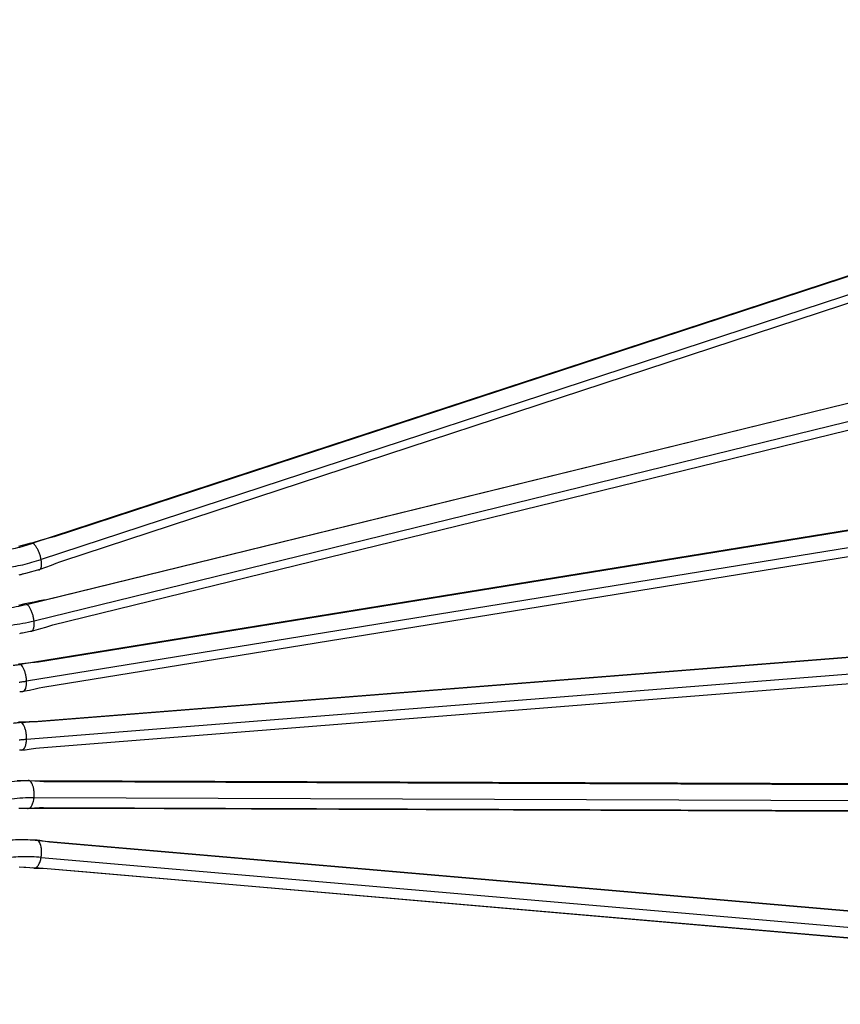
# Model space of a CAD drawing. Header units: inches. Extents: x -399 to 442, y -299 to 295.
# Tile 70 of 134: x 276 to 308, y -145 to -105. Entities that reach past the tile are written whole.
import ezdxf

# ---------------------------------------------------------------- set-up
doc = ezdxf.new("R2010")
doc.units = ezdxf.units.IN

# ---------------------------------------------------------------- blocks, each defined once
blk = doc.blocks.new('cable_2_1', base_point=(328.649, -169.834))
at = {"color": 1, "linetype": 'Continuous'}
for p, q in [((344.676, -166.587), (425.867, -160.153)), ((426.138, -160.996), (344.947, -167.43))]:
    blk.add_line(p, q, dxfattribs=at)
at = {"color": 7, "linetype": 'Continuous'}
for p, q in [((424.899, -160.253), (345.493, -166.545)), ((345.596, -167.844), (425.002, -161.552)), ((344.606, -166.567), (344.543, -166.574)), ((345.072, -166.551), (344.606, -166.567)), ((345.308, -166.546), (345.072, -166.551)), ((345.493, -166.545), (345.308, -166.546)), ((344.613, -167.968), (344.591, -167.967)), ((344.661, -167.966), (344.613, -167.968)), ((344.697, -167.964), (344.661, -167.966)), ((344.697, -167.964), (344.874, -167.944)), ((344.72, -167.962), (344.697, -167.964)), ((344.874, -167.944), (345.179, -167.905)), ((345.179, -167.905), (345.413, -167.873)), ((345.413, -167.873), (345.596, -167.844))]:
    blk.add_line(p, q, dxfattribs=at)
at = {"color": 1, "linetype": 'Continuous'}
for points, knots in [([(344.676, -166.587), (344.609, -166.593), (344.475, -166.604), (344.342, -166.619), (344.275, -166.627)], [0, 0, 0, 0, 0.2015128, 0.4035156, 0.4035156, 0.4035156, 0.4035156]), ([(344.676, -166.587), (344.672, -166.585), (344.665, -166.581), (344.657, -166.578), (344.653, -166.576)], [0, 0, 0, 0, 0.01305575, 0.02568616, 0.02568616, 0.02568616, 0.02568616]), ([(344.947, -167.43), (344.948, -167.369), (344.948, -167.248), (344.924, -167.071), (344.884, -166.907), (344.828, -166.767), (344.764, -166.654), (344.703, -166.608), (344.676, -166.587)], [0, 0, 0, 0, 0.1812706, 0.3628835, 0.5347118, 0.6877178, 0.8153072, 0.9155106, 0.9155106, 0.9155106, 0.9155106]), ([(344.947, -167.43), (344.885, -167.435), (344.759, -167.446), (344.633, -167.46), (344.571, -167.468)], [0, 0, 0, 0, 0.1891392, 0.3787383, 0.3787383, 0.3787383, 0.3787383]), ([(344.72, -167.962), (344.75, -167.947), (344.823, -167.913), (344.886, -167.785), (344.934, -167.623), (344.943, -167.498), (344.947, -167.43)], [0, 0, 0, 0, 0.0997647, 0.2338485, 0.4067584, 0.6096321, 0.6096321, 0.6096321, 0.6096321])]:
    blk.add_open_spline(points, degree=3, knots=knots, dxfattribs=at)
at = {"color": 7, "linetype": 'Continuous'}
blk.add_open_spline([(344.653, -166.576), (344.645, -166.574), (344.63, -166.569), (344.614, -166.568), (344.606, -166.567)], degree=3, knots=[0, 0, 0, 0, 0.02419501, 0.04746317, 0.04746317, 0.04746317, 0.04746317], dxfattribs=at)
blk = doc.blocks.new('cable_2_2_1__209', base_point=(330.125, -166.768))
at = {"color": 1, "linetype": 'Continuous'}
for p, q in [((425.818, -150.516), (344.627, -163.68)), ((426.138, -151.352), (344.947, -164.516)), ((344.604, -163.669), (344.627, -163.68))]:
    blk.add_line(p, q, dxfattribs=at)
at = {"color": 7, "linetype": 'Continuous'}
for p, q in [((345.543, -163.55), (424.743, -150.709)), ((424.951, -151.991), (345.751, -164.832)), ((344.537, -163.662), (344.867, -163.62)), ((344.867, -163.62), (345.152, -163.587)), ((345.152, -163.587), (345.371, -163.565)), ((345.371, -163.565), (345.543, -163.55)), ((344.614, -165.06), (344.603, -165.059)), ((344.633, -165.059), (344.614, -165.06)), ((344.671, -165.056), (344.633, -165.059)), ((344.766, -165.043), (344.671, -165.056)), ((345.087, -164.979), (344.766, -165.043)), ((345.368, -164.92), (345.087, -164.979)), ((345.583, -164.872), (345.368, -164.92)), ((345.751, -164.832), (345.583, -164.872))]:
    blk.add_line(p, q, dxfattribs=at)
at = {"color": 1, "linetype": 'Continuous'}
for points, knots in [([(344.275, -163.729), (344.333, -163.722), (344.451, -163.707), (344.568, -163.689), (344.627, -163.68)], [0, 0, 0, 0, 0.1776326, 0.3557088, 0.3557088, 0.3557088, 0.3557088]), ([(344.947, -164.516), (344.943, -164.456), (344.935, -164.336), (344.899, -164.16), (344.849, -163.997), (344.785, -163.858), (344.716, -163.747), (344.654, -163.7), (344.627, -163.68)], [0, 0, 0, 0, 0.1804451, 0.362575, 0.5359991, 0.6912525, 0.8210778, 0.9224258, 0.9224258, 0.9224258, 0.9224258]), ([(344.571, -164.57), (344.633, -164.562), (344.759, -164.546), (344.885, -164.526), (344.947, -164.516)], [0, 0, 0, 0, 0.1900668, 0.3806084, 0.3806084, 0.3806084, 0.3806084]), ([(344.766, -165.043), (344.795, -165.028), (344.863, -164.995), (344.914, -164.867), (344.948, -164.707), (344.948, -164.584), (344.947, -164.516)], [0, 0, 0, 0, 0.0933435, 0.2208297, 0.3887439, 0.5886892, 0.5886892, 0.5886892, 0.5886892])]:
    blk.add_open_spline(points, degree=3, knots=knots, dxfattribs=at)
at = {"color": 7, "linetype": 'Continuous'}
blk.add_open_spline([(344.699, -165.036), (344.711, -165.039), (344.733, -165.046), (344.755, -165.044), (344.766, -165.043)], degree=3, knots=[0, 0, 0, 0, 0.03510081, 0.06809631, 0.06809631, 0.06809631, 0.06809631], dxfattribs=at)
blk = doc.blocks.new('cable_1_1', base_point=(328.649, -180.776))
at = {"color": 7, "linetype": 'Continuous'}
for p, q in [((344.848, -172.45), (344.569, -172.436)), ((344.971, -172.45), (344.848, -172.45)), ((345.429, -172.458), (344.971, -172.45)), ((345.46, -172.462), (345.429, -172.458)), ((345.613, -172.482), (345.46, -172.462)), ((345.501, -172.477), (425.235, -179.378)), ((345.697, -172.494), (345.613, -172.482)), ((345.881, -172.521), (345.697, -172.494)), ((346.091, -172.555), (345.881, -172.521)), ((424.516, -179.343), (346.091, -172.555)), ((344.813, -173.824), (344.576, -173.813)), ((344.918, -173.832), (344.813, -173.824)), ((345.118, -173.843), (344.918, -173.832)), ((345.331, -173.853), (345.118, -173.843)), ((345.578, -173.861), (345.259, -173.834)), ((345.307, -173.851), (345.331, -173.853)), ((345.331, -173.853), (345.494, -173.859)), ((345.494, -173.859), (345.765, -173.866)), ((347.751, -174.049), (345.578, -173.861)), ((345.765, -173.866), (345.978, -173.869)), ((345.978, -173.869), (424.403, -180.656)), ((422.501, -180.519), (347.751, -174.049))]:
    blk.add_line(p, q, dxfattribs=at)
at = {"color": 1, "linetype": 'Continuous'}
blk.add_line((345.676, -173.32), (425.41, -180.22), dxfattribs=at)
for points, knots in [([(345.501, -172.477), (345.174, -172.458), (344.516, -172.418), (343.859, -172.481), (343.529, -172.513)], [0, 0, 0, 0, 0.982024, 1.975, 1.975, 1.975, 1.975]), ([(345.501, -172.477), (345.493, -172.473), (345.478, -172.465), (345.462, -172.462), (345.453, -172.46)], [0, 0, 0, 0, 0.02593651, 0.05099179, 0.05099179, 0.05099179, 0.05099179]), ([(345.676, -173.32), (345.685, -173.259), (345.702, -173.14), (345.7, -172.962), (345.68, -172.797), (345.64, -172.657), (345.585, -172.544), (345.527, -172.498), (345.501, -172.477)], [0, 0, 0, 0, 0.1824033, 0.3624079, 0.5304271, 0.6783296, 0.8009613, 0.8986986, 0.8986986, 0.8986986, 0.8986986]), ([(345.676, -173.32), (345.369, -173.301), (344.751, -173.265), (344.135, -173.323), (343.825, -173.353)], [0, 0, 0, 0, 0.921724, 1.853728, 1.853728, 1.853728, 1.853728]), ([(345.331, -173.853), (345.369, -173.844), (345.456, -173.822), (345.55, -173.694), (345.63, -173.526), (345.66, -173.392), (345.676, -173.32)], [0, 0, 0, 0, 0.1128199, 0.2620661, 0.4523875, 0.6728006, 0.6728006, 0.6728006, 0.6728006])]:
    blk.add_open_spline(points, degree=3, knots=knots, dxfattribs=at)
blk = doc.blocks.new('cable_1_2_1', base_point=(326.853, -161.177))
at = {"color": 1, "linetype": 'Continuous'}
for p, q in [((424.993, -131.491), (345.259, -157.637)), ((425.41, -132.304), (345.676, -158.451))]:
    blk.add_line(p, q, dxfattribs=at)
at = {"color": 7, "linetype": 'Continuous'}
for p, q in [((346.333, -157.293), (423.758, -131.904)), ((424.161, -133.133), (346.737, -158.523)), ((346.186, -157.33), (346.333, -157.293)), ((345.159, -157.623), (344.546, -157.792)), ((345.159, -157.623), (345.755, -157.447)), ((345.755, -157.447), (345.999, -157.379)), ((345.999, -157.379), (346.186, -157.33)), ((346.179, -158.741), (345.602, -158.951)), ((346.416, -158.652), (346.179, -158.741)), ((346.596, -158.581), (346.416, -158.652)), ((346.737, -158.523), (346.596, -158.581)), ((344.61, -159.218), (344.564, -159.227)), ((344.654, -159.207), (344.61, -159.218)), ((344.732, -159.185), (344.654, -159.207)), ((344.759, -159.179), (344.732, -159.185)), ((344.804, -159.168), (344.759, -159.179)), ((344.889, -159.145), (344.804, -159.168)), ((345.602, -158.951), (344.889, -159.145))]:
    blk.add_line(p, q, dxfattribs=at)
at = {"color": 1, "linetype": 'Continuous'}
for points, knots in [([(343.529, -158.024), (343.82, -157.981), (344.406, -157.895), (344.974, -157.724), (345.259, -157.637)], [0, 0, 0, 0, 0.881681, 1.774634, 1.774634, 1.774634, 1.774634]), ([(345.259, -157.637), (345.252, -157.634), (345.237, -157.626), (345.222, -157.622), (345.214, -157.62)], [0, 0, 0, 0, 0.02529816, 0.04828177, 0.04828177, 0.04828177, 0.04828177]), ([(345.676, -158.451), (345.663, -158.393), (345.638, -158.275), (345.579, -158.105), (345.509, -157.947), (345.43, -157.813), (345.351, -157.705), (345.287, -157.658), (345.259, -157.637)], [0, 0, 0, 0, 0.1784684, 0.3611318, 0.5371047, 0.6961502, 0.8298382, 0.9332141, 0.9332141, 0.9332141, 0.9332141]), ([(343.825, -158.864), (344.137, -158.818), (344.764, -158.726), (345.371, -158.543), (345.676, -158.451)], [0, 0, 0, 0, 0.943399, 1.898858, 1.898858, 1.898858, 1.898858]), ([(345.602, -158.951), (345.623, -158.934), (345.676, -158.893), (345.698, -158.773), (345.703, -158.624), (345.686, -158.512), (345.676, -158.451)], [0, 0, 0, 0, 0.0797258, 0.1932955, 0.3462462, 0.531216, 0.531216, 0.531216, 0.531216])]:
    blk.add_open_spline(points, degree=3, knots=knots, dxfattribs=at)
at = {"color": 7, "linetype": 'Continuous'}
blk.add_open_spline([(345.546, -158.953), (345.556, -158.955), (345.574, -158.958), (345.593, -158.953), (345.602, -158.951)], degree=3, knots=[0, 0, 0, 0, 0.02911072, 0.05630222, 0.05630222, 0.05630222, 0.05630222], dxfattribs=at)
blk = doc.blocks.new('cable_3_1', base_point=(328.649, -164.038))
at = {"color": 1, "linetype": 'Continuous'}
for p, q in [((344.95, -160.685), (425.397, -140.973)), ((345.319, -161.512), (425.767, -141.8)), ((344.927, -160.674), (344.95, -160.685))]:
    blk.add_line(p, q, dxfattribs=at)
at = {"color": 7, "linetype": 'Continuous'}
for p, q in [((424.236, -141.271), (345.95, -160.454)), ((346.258, -161.712), (424.545, -142.53)), ((344.862, -160.667), (344.542, -160.737)), ((345.325, -160.569), (344.862, -160.667)), ((345.588, -160.517), (345.325, -160.569)), ((345.79, -160.48), (345.588, -160.517)), ((345.95, -160.454), (345.79, -160.48)), ((346.104, -161.762), (346.258, -161.712)), ((344.621, -162.143), (344.587, -162.149)), ((344.686, -162.128), (344.621, -162.143)), ((344.71, -162.125), (344.686, -162.128)), ((344.749, -162.119), (344.71, -162.125)), ((344.826, -162.104), (344.749, -162.119)), ((345.185, -162.029), (344.826, -162.104)), ((345.185, -162.029), (345.651, -161.899)), ((345.2, -162.024), (345.185, -162.029)), ((345.651, -161.899), (345.908, -161.823)), ((345.908, -161.823), (346.104, -161.762))]:
    blk.add_line(p, q, dxfattribs=at)
at = {"color": 1, "linetype": 'Continuous'}
for points, knots in [([(343.899, -160.877), (344.075, -160.853), (344.428, -160.805), (344.775, -160.725), (344.95, -160.685)], [0, 0, 0, 0, 0.532018, 1.068093, 1.068093, 1.068093, 1.068093]), ([(345.319, -161.512), (345.311, -161.453), (345.293, -161.333), (345.246, -161.16), (345.186, -160.999), (345.114, -160.862), (345.04, -160.752), (344.977, -160.706), (344.95, -160.685)], [0, 0, 0, 0, 0.1794954, 0.3619674, 0.536771, 0.6940401, 0.8259033, 0.928313, 0.928313, 0.928313, 0.928313]), ([(344.195, -161.717), (344.383, -161.692), (344.761, -161.64), (345.133, -161.555), (345.319, -161.512)], [0, 0, 0, 0, 0.569259, 1.142859, 1.142859, 1.142859, 1.142859]), ([(345.2, -162.024), (345.224, -162.007), (345.281, -161.966), (345.316, -161.843), (345.333, -161.69), (345.324, -161.575), (345.319, -161.512)], [0, 0, 0, 0, 0.0863555, 0.2061537, 0.3637254, 0.5515167, 0.5515167, 0.5515167, 0.5515167]), ([(345.142, -162.028), (345.149, -162.029), (345.163, -162.032), (345.178, -162.03), (345.185, -162.029)], [0, 0, 0, 0, 0.02179884, 0.04265881, 0.04265881, 0.04265881, 0.04265881])]:
    blk.add_open_spline(points, degree=3, knots=knots, dxfattribs=at)
at = {"color": 7, "linetype": 'Continuous'}
blk.add_open_spline([(345.12, -162.021), (345.123, -162.023), (345.131, -162.025), (345.138, -162.027), (345.142, -162.028)], degree=3, knots=[0, 0, 0, 0, 0.01192093, 0.02338414, 0.02338414, 0.02338414, 0.02338414], dxfattribs=at)
blk = doc.blocks.new('cable_1__210', base_point=(330.125, -172.564))
at = {"color": 7, "linetype": 'Continuous'}
for p, q in [((344.623, -169.502), (344.485, -169.505)), ((344.679, -169.497), (344.623, -169.502)), ((344.783, -169.491), (344.679, -169.497)), ((345.026, -169.48), (344.783, -169.491)), ((345.026, -169.48), (345.352, -169.497)), ((425.544, -169.794), (345.097, -169.5)), ((345.352, -169.497), (345.419, -169.501)), ((345.419, -169.501), (345.603, -169.513)), ((345.603, -169.513), (345.801, -169.528)), ((345.801, -169.528), (424.698, -169.817)), ((344.674, -170.879), (344.557, -170.881)), ((344.723, -170.881), (344.674, -170.879)), ((344.811, -170.882), (344.723, -170.881)), ((345.021, -170.88), (344.811, -170.882)), ((344.95, -170.861), (345.414, -170.863)), ((345.347, -170.866), (345.021, -170.88)), ((345.598, -170.852), (345.347, -170.866)), ((345.414, -170.863), (347.464, -170.87)), ((345.796, -170.838), (345.598, -170.852)), ((424.694, -171.126), (345.796, -170.838)), ((347.464, -170.87), (422.883, -171.145))]:
    blk.add_line(p, q, dxfattribs=at)
at = {"color": 1, "linetype": 'Continuous'}
blk.add_line((425.767, -170.638), (345.319, -170.345), dxfattribs=at)
for points, knots in [([(345.097, -169.5), (344.897, -169.502), (344.497, -169.507), (344.099, -169.549), (343.899, -169.57)], [0, 0, 0, 0, 0.597851, 1.199906, 1.199906, 1.199906, 1.199906]), ([(345.319, -170.345), (345.323, -170.284), (345.332, -170.163), (345.32, -169.986), (345.29, -169.82), (345.242, -169.68), (345.182, -169.567), (345.123, -169.52), (345.097, -169.5)], [0, 0, 0, 0, 0.1819325, 0.3628382, 0.5328593, 0.6834053, 0.8085857, 0.9075787, 0.9075787, 0.9075787, 0.9075787]), ([(345.319, -170.345), (345.132, -170.347), (344.756, -170.351), (344.383, -170.391), (344.195, -170.411)], [0, 0, 0, 0, 0.561141, 1.126228, 1.126228, 1.126228, 1.126228]), ([(345.021, -170.88), (345.056, -170.871), (345.139, -170.848), (345.223, -170.718), (345.289, -170.551), (345.308, -170.417), (345.319, -170.345)], [0, 0, 0, 0, 0.107111, 0.2498456, 0.4351577, 0.6528201, 0.6528201, 0.6528201, 0.6528201])]:
    blk.add_open_spline(points, degree=3, knots=knots, dxfattribs=at)
at = {"color": 7, "linetype": 'Continuous'}
for points, knots in [([(345.097, -169.5), (345.089, -169.496), (345.074, -169.488), (345.058, -169.484), (345.05, -169.483)], [0, 0, 0, 0, 0.02579903, 0.05042416, 0.05042416, 0.05042416, 0.05042416]), ([(344.997, -170.878), (345.001, -170.879), (345.009, -170.88), (345.017, -170.88), (345.021, -170.88)], [0, 0, 0, 0, 0.01205585, 0.02403412, 0.02403412, 0.02403412, 0.02403412])]:
    blk.add_open_spline(points, degree=3, knots=knots, dxfattribs=at)
blk = doc.blocks.new('N2494-61615', base_point=(321.553, -180.996))
for name, p in [('cable_1_2_1', (326.853, -161.177)), ('cable_3_1', (328.649, -164.038)), ('cable_2_2_1__209', (330.125, -166.768)), ('cable_2_1', (328.649, -169.834)), ('cable_1__210', (330.125, -172.564)), ('cable_1_1', (328.649, -180.776))]:
    blk.add_blockref(name, p)
blk = doc.blocks.new('N2494-90111__402', base_point=(64.875, -291.434))
blk.add_blockref('N2494-61615', (321.553, -180.996))
blk = doc.blocks.new('gen2', base_point=(303.75, 141.25))
blk.add_blockref('N2494-90111__402', (64.875, -291.434))

msp = doc.modelspace()

# ---------------------------------------------------------------- block references
at = {"xscale": 0.8, "yscale": 0.8, "zscale": 0.8}
msp.add_blockref('gen2', (243, 113), dxfattribs=at)

doc.saveas('drawing.dxf')
